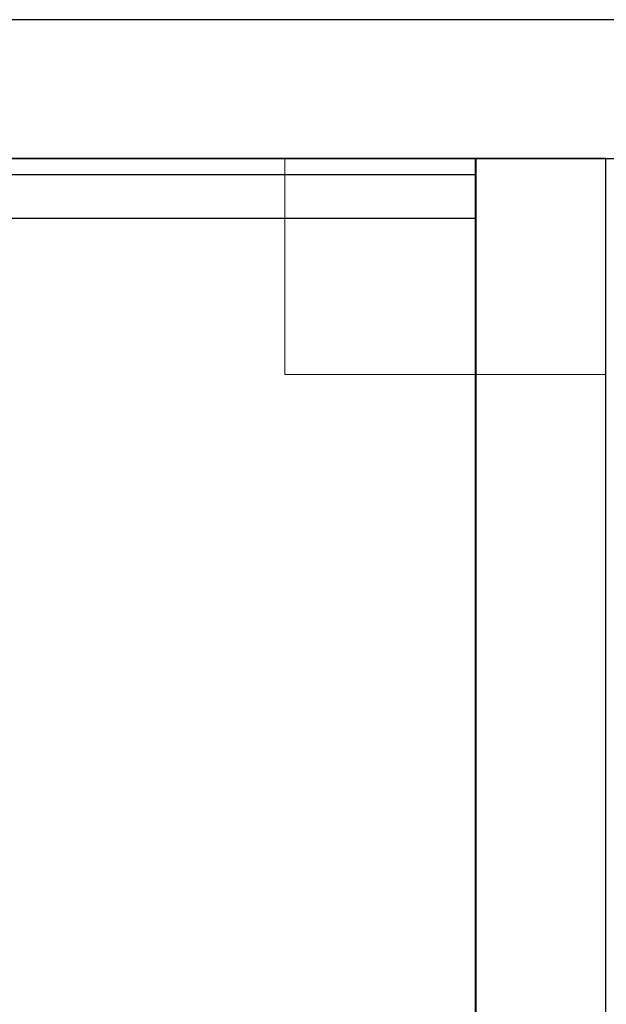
# Model space of a CAD drawing. Header units: metres. Extents: x 397.7 to 427.5, y 12.7 to 28.4.
# Tile 113 of 130: x 410.152 to 410.827, y 27.094 to 28.228. Entities that reach past the tile are written whole.
import ezdxf

# ---------------------------------------------------------------- set-up
doc = ezdxf.new("R2010")
doc.units = ezdxf.units.M
doc.layers.add('01_SUELOS', color=7, linetype='Continuous', lineweight=25, true_color=0x007f00)
for name, color, linetype, lineweight in [('A-COLS-____-MCUT', 7, 'Continuous', 18), ('A-COLS-____-OTLN', 7, 'Continuous', 18), ('A-WALL-____-MCUT', 7, 'Continuous', 25), ('A-WALL-____-OTLN', 7, 'Continuous', 25)]:
    doc.layers.add(name, color=color, linetype=linetype, lineweight=lineweight)

# ---------------------------------------------------------------- blocks, each defined once
blk = doc.blocks.new('Family - LONDR55-XX_ZZ-ARQ-CAA-M3D-Londres55-152793-05_TEL_P2')
at = {"layer": '01_SUELOS', "color": 9, "true_color": 0xaad4aa}
for p, q in [((12.3798, 14.9476), (2.9616, 14.9476)), ((2.9616, 14.9476), (12.3798, 14.9476)), ((12.3798, 12.8707), (12.3798, 14.9476)), ((12.3798, 14.9476), (12.3798, 12.8707))]:
    blk.add_line(p, q, dxfattribs=at)
blk = doc.blocks.new('Family - Evans P2-152956-05_TEL_P2')
at = {"layer": 'A-WALL-____-MCUT', "color": 253, "true_color": 0xaaaaaa}
for p, q in [((2.3388, 0.15), (0, 0.15)), ((2.3388, 0), (2.3388, 0.15)), ((0, 0), (2.3388, 0))]:
    blk.add_line(p, q, dxfattribs=at)
at = {"layer": 'A-WALL-____-OTLN', "color": 253, "true_color": 0xaaaaaa}
for p, q in [((2.3388, 0.15), (0, 0.15)), ((2.3388, 0), (2.3388, 0.15)), ((0, 0), (2.3388, 0))]:
    blk.add_line(p, q, dxfattribs=at)
at = {"layer": 'A-WALL-____-OTLN', "color": 253, "lineweight": 18, "true_color": 0xaaaaaa}
blk.add_line((0, 0), (2.3388, 0), dxfattribs=at)
blk = doc.blocks.new('Family - Evans P2-153127-05_TEL_P2')
at = {"layer": 'A-WALL-____-MCUT', "color": 253, "true_color": 0xaaaaaa}
for p, q in [((25.5877, 0.16), (0.0332, 0.16)), ((0, 0), (25.556, 0))]:
    blk.add_line(p, q, dxfattribs=at)
at = {"layer": 'A-WALL-____-OTLN', "color": 253, "true_color": 0xaaaaaa}
for p, q in [((25.5877, 0.16), (0.0332, 0.16)), ((0, 0), (25.556, 0))]:
    blk.add_line(p, q, dxfattribs=at)
at = {"layer": 'A-WALL-____-OTLN', "color": 253, "lineweight": 18, "true_color": 0xaaaaaa}
blk.add_line((0, 0), (25.556, 0), dxfattribs=at)
blk = doc.blocks.new('Family - Pilar P2-153192-05_TEL_P2')
at = {"layer": 'A-COLS-____-MCUT', "color": 253, "true_color": 0xaaaaaa}
for p, q in [((0.37, 0.2488), (0, 0.2488)), ((0, 0.2488), (0, 0)), ((0.37, 0), (0.37, 0.2488)), ((0, 0), (0.37, 0))]:
    blk.add_line(p, q, dxfattribs=at)
at = {"layer": 'A-COLS-____-OTLN', "color": 253, "true_color": 0xaaaaaa}
for p, q in [((0.37, 0.2488), (0, 0.2488)), ((0, 0.2488), (0, 0)), ((0.37, 0), (0.37, 0.2488)), ((0, 0), (0.37, 0))]:
    blk.add_line(p, q, dxfattribs=at)
blk = doc.blocks.new('Family - Evans P2-153337-05_TEL_P2')
at = {"layer": 'A-WALL-____-MCUT', "color": 253, "true_color": 0xaaaaaa}
for p, q in [((1.69, 0.05), (0, 0.05)), ((1.69, 0), (1.69, 0.05)), ((0, 0), (1.69, 0))]:
    blk.add_line(p, q, dxfattribs=at)
at = {"layer": 'A-WALL-____-OTLN', "color": 253, "true_color": 0xaaaaaa}
for p, q in [((1.69, 0.05), (0, 0.05)), ((1.69, 0), (1.69, 0.05)), ((0, 0), (1.69, 0))]:
    blk.add_line(p, q, dxfattribs=at)
at = {"layer": 'A-WALL-____-OTLN', "color": 253, "lineweight": 18, "true_color": 0xaaaaaa}
blk.add_line((0, 0), (1.69, 0), dxfattribs=at)
blk = doc.blocks.new('LONDR55-XX_ZZ-ARQ-CAA-M3D-Londres55_ifc-1-05_TEL_P2')
at = {"layer": '01_SUELOS', "color": 253, "lineweight": 18, "true_color": 0xaaaaaa}
blk.add_blockref('Family - LONDR55-XX_ZZ-ARQ-CAA-M3D-Londres55-152793-05_TEL_P2', (398.2971, 13.1206), dxfattribs=at)
at = {"layer": 'A-COLS-____-OTLN', "color": 253, "lineweight": 18, "true_color": 0xaaaaaa}
blk.add_blockref('Family - Pilar P2-153192-05_TEL_P2', (410.457, 27.8195), dxfattribs=at)
at = {"layer": 'A-WALL-____-OTLN', "color": 253, "lineweight": 18, "true_color": 0xaaaaaa}
for name, p, rotation in [('Family - Evans P2-153127-05_TEL_P2', (426.8464, 28.2282), 180), ('Family - Evans P2-152956-05_TEL_P2', (410.827, 25.7295), 90)]:
    blk.add_blockref(name, p, dxfattribs=dict(at, rotation=rotation))
blk.add_blockref('Family - Evans P2-153337-05_TEL_P2', (408.987, 27.9995), dxfattribs=at)

msp = doc.modelspace()

# ---------------------------------------------------------------- block references
at = {"lineweight": 5}
msp.add_blockref('LONDR55-XX_ZZ-ARQ-CAA-M3D-Londres55_ifc-1-05_TEL_P2', (0, 0), dxfattribs=at)

doc.saveas('drawing.dxf')
